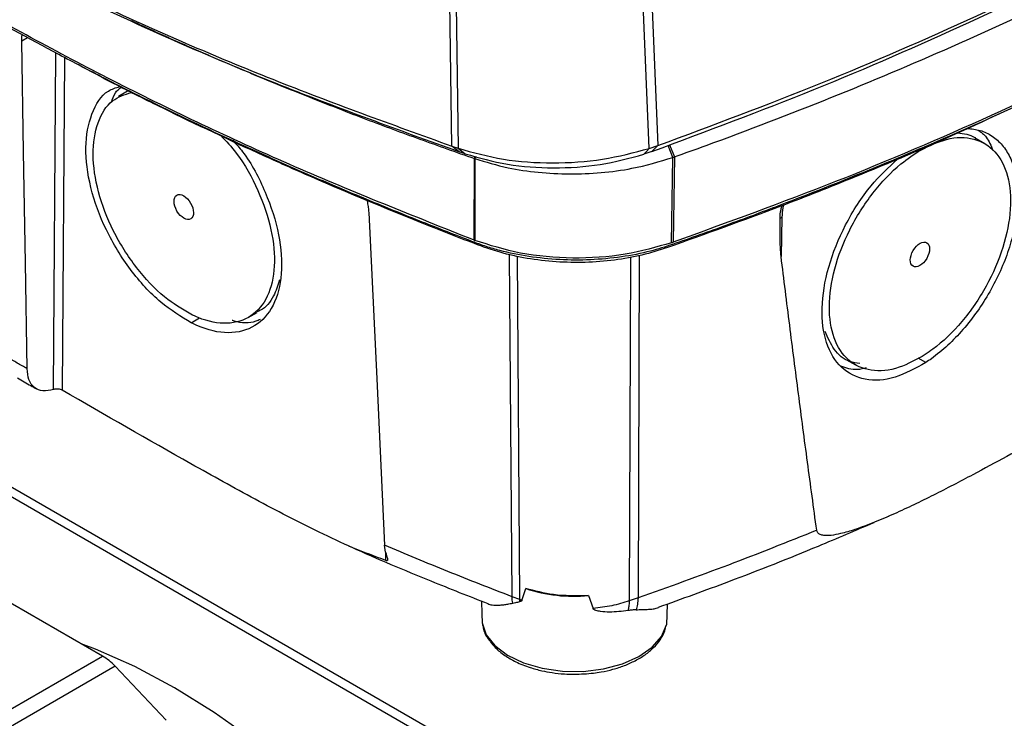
# Model space of a CAD drawing. Header units: millimetres. Extents: x 15 to 415, y 5 to 292.
# Tile 6 of 32: x 97 to 113, y 219 to 230. Entities that reach past the tile are written whole.
import ezdxf

# ---------------------------------------------------------------- set-up
doc = ezdxf.new("R2010")
doc.units = ezdxf.units.MM

msp = doc.modelspace()

# ---------------------------------------------------------------- linework, layer by layer
at = {"color": 7, "linetype": 'Continuous', "lineweight": 25}
for p, q in [((104.1676, 228.0212), (104.1367, 230.3307)), ((104.2348, 230.2931), (104.2692, 227.9863)), ((107.3439, 227.9844), (107.2462, 230.3079)), ((107.3849, 230.3574), (107.4833, 228.0314)), ((98.9497, 228.9048), (98.8076, 228.8193)), ((107.3439, 227.9844), (107.4833, 228.0314)), ((107.4833, 228.0314), (107.3855, 227.934)), ((112.7466, 228.056), (112.606, 228.1405)), ((104.1676, 228.0212), (104.2692, 227.9863)), ((104.283, 227.9315), (104.1676, 228.0212)), ((104.2692, 227.9863), (104.3839, 227.8967)), ((104.3839, 227.8967), (104.283, 227.9315)), ((107.3855, 227.934), (107.2549, 227.8896)), ((104.5288, 226.5083), (104.5301, 227.8227)), ((104.5386, 227.8197), (104.5376, 226.5049)), ((107.703, 226.468), (107.7218, 227.8387)), ((107.7461, 227.8472), (107.7283, 226.4768)), ((89.174, 227.1096), (110.3872, 214.8635)), ((110.3165, 214.741), (89.1033, 226.9872)), ((109.4773, 226.8803), (109.4626, 226.247)), ((104.5288, 226.5083), (104.5376, 226.5049)), ((98.5486, 219.8209), (87.8603, 225.9912)), ((100.8939, 225.2657), (101.0377, 225.3482)), ((110.5157, 224.5857), (110.6581, 224.5041)), ((111.0908, 222.0263), (111.1973, 222.0715)), ((103.1019, 221.4925), (103.0866, 221.6024)), ((105.2957, 220.7159), (105.3563, 220.9078)), ((105.2613, 220.7284), (105.137, 220.7753)), ((106.3632, 220.7926), (106.438, 220.5853)), ((107.1619, 220.7562), (107.0206, 220.7076)), ((104.6435, 220.7059), (104.6498, 220.498)), ((107.6307, 220.658), (107.6192, 220.3219)), ((104.6498, 220.498), (104.6546, 220.3532)), ((95.4374, 218.0248), (98.5486, 219.8209)), ((98.7513, 219.6606), (95.64, 217.8645))]:
    msp.add_line(p, q, dxfattribs=at)
at = {"color": 8, "linetype": 'Continuous', "lineweight": 25}
for p, q in [((97.3436, 229.764), (97.2512, 229.7107)), ((97.7602, 224.1071), (97.7982, 229.5224)), ((97.94, 229.447), (97.9024, 224.0962)), ((107.7218, 227.8387), (107.6457, 228.0336)), ((107.6687, 228.0424), (107.7461, 227.8472)), ((104.5301, 227.8227), (104.5437, 227.8577)), ((104.5525, 227.8555), (104.5386, 227.8197)), ((105.137, 220.7753), (105.0969, 226.2794)), ((105.2613, 220.7284), (105.2217, 226.2514)), ((107.0389, 226.2355), (107.0206, 220.7076)), ((107.1805, 226.261), (107.1619, 220.7562)), ((99.9775, 225.1792), (100.1115, 225.2591)), ((111.7897, 224.5405), (111.667, 224.6135)), ((103.1066, 221.3578), (103.1038, 221.4855))]:
    msp.add_line(p, q, dxfattribs=at)
at = {"color": 7, "linetype": 'Continuous', "lineweight": 25, "flags": 128}
for points in [[(97.3359, 224.4423), (97.3085, 226.1429), (97.2799, 227.9268), (97.2512, 229.7107)], [(107.2549, 227.8896), (107.2994, 227.937), (107.3439, 227.9844)], [(102.8311, 226.9531), (102.9589, 224.2778), (103.0866, 221.6024)], [(107.703, 226.468), (107.7062, 226.4691), (107.7093, 226.4702), (107.7125, 226.4713), (107.7156, 226.4724), (107.7188, 226.4735), (107.7219, 226.4746), (107.7251, 226.4757), (107.7283, 226.4768)], [(104.6546, 220.3532), (104.7223, 220.164), (104.8613, 219.9883), (105.0647, 219.8349), (105.3221, 219.7115), (105.6208, 219.6244), (105.9456, 219.5779), (106.2801, 219.5744), (106.6076, 219.614), (106.9116, 219.6948), (107.1767, 219.8126), (107.3896, 219.9616), (107.5396, 220.1343), (107.6192, 220.3219)], [(107.8416, 205.2281), (107.8165, 205.9793), (107.7415, 206.7548), (107.6169, 207.5499), (107.4436, 208.3596), (107.2226, 209.1789), (106.9553, 210.0028), (106.6433, 210.8262), (106.2886, 211.6441), (105.8933, 212.4513), (105.4599, 213.2429), (104.991, 214.0141), (104.4896, 214.76), (103.9587, 215.4761), (103.4016, 216.158), (102.8217, 216.8014), (102.2227, 217.4024), (101.6082, 217.9573), (100.9819, 218.4627), (100.3479, 218.9154), (99.7099, 219.3127), (99.0719, 219.652), (98.4378, 219.9314), (98.2055, 220.019)], [(98.7513, 219.6606), (99.5709, 218.7928)]]:
    msp.add_lwpolyline(points, dxfattribs=at)
at = {"color": 7, "linetype": 'Continuous', "lineweight": 25}
for centre, radius, start, end in [((106.1372, 223.2747), 2.4923, 251.74069, 275.20155), ((98.0596, 218.9946), 0.9602, 43.91692, 59.3813)]:
    msp.add_arc(centre, radius, start, end, dxfattribs=at)
for centre, major_axis in [((99.8568, 227.0416), (-0.1122, 0.1911)), ((111.6963, 226.2793), (0.1111, 0.1892))]:
    msp.add_ellipse(centre, major_axis=major_axis, ratio=0.5723222, dxfattribs=at)
for points, knots in [([(125.5887, 237.3658), (125.5889, 237.3638), (125.5995, 237.2644), (125.543, 237.0698), (125.4127, 236.7901), (125.2577, 236.6048), (125.1176, 236.4708), (124.8947, 236.2589), (124.5049, 235.8984), (123.791, 235.265), (122.8595, 234.4882), (121.8773, 233.7325), (120.8582, 232.9936), (120.0138, 232.416), (119.1413, 231.8527), (118.4732, 231.4376), (117.5641, 230.8939), (116.6281, 230.3654), (115.6666, 229.8527), (114.6884, 229.3507), (113.4346, 228.7435), (112.1415, 228.1644), (110.8073, 227.6013), (109.707, 227.1652), (108.5789, 226.7443), (108.0055, 226.5419), (107.7188, 226.4406)], [0, 0, 0, 0, 0.0004011, 0.0195472, 0.0381537, 0.0572998, 0.0596176, 0.0688888, 0.105975, 0.1430611, 0.2172436, 0.2914261, 0.3285122, 0.4026947, 0.4397809, 0.4768671, 0.5139532, 0.5881357, 0.6252219, 0.662308, 0.7364905, 0.810673, 0.8477592, 0.9238193, 0.9619023, 1, 1, 1, 1]), ([(89.3362, 235.9123), (89.98, 235.4091), (91.2953, 234.3811), (93.5191, 232.9321), (95.9349, 231.547), (98.524, 230.2625), (101.2572, 229.0725), (103.1977, 228.3715), (104.1676, 228.0212)], [0, 0, 0, 0, 0.16091494, 0.32874414, 0.49656187, 0.66439249, 0.83226017, 1, 1, 1, 1]), ([(107.7188, 226.4406), (107.6013, 226.4027), (107.3402, 226.3186), (106.8938, 226.2327), (106.4012, 226.1858), (105.8968, 226.1881), (105.4049, 226.2386), (105.0125, 226.32), (104.7563, 226.395), (104.6328, 226.4369), (104.5723, 226.4589), (104.5444, 226.4694), (104.5252, 226.4767), (104.4804, 226.4938), (104.3015, 226.5623), (103.86, 226.7333), (103.1871, 227.0019), (102.3902, 227.3328), (101.6041, 227.6722), (100.5707, 228.1359), (99.5598, 228.6161), (98.5727, 229.1123), (97.6017, 229.6191), (96.6553, 230.1413), (95.7348, 230.6785), (94.8317, 231.2254), (93.9551, 231.7868), (92.8939, 232.5057), (92.0729, 233.0944), (91.2808, 233.6959), (90.7014, 234.1534), (90.1365, 234.6169), (89.7594, 234.9399), (89.5217, 235.1465), (89.3814, 235.2772), (89.207, 235.4949), (89.1344, 235.6813), (89.0979, 235.775)], [0, 0, 0, 0, 0.0155563, 0.0345573, 0.0541094, 0.0731105, 0.0926626, 0.1116636, 0.1211395, 0.1258743, 0.1282414, 0.1294249, 0.1297207, 0.1309042, 0.1356381, 0.1545737, 0.1924462, 0.2303187, 0.2681912, 0.3060637, 0.3818185, 0.419691, 0.4575635, 0.5333183, 0.5711908, 0.6090633, 0.6848181, 0.7226906, 0.7984454, 0.8363179, 0.8741904, 0.9120629, 0.9499354, 0.9523024, 0.9617757, 0.9807767, 1, 1, 1, 1]), ([(104.5288, 226.5083), (103.5568, 226.8945), (101.6085, 227.6688), (98.8614, 228.9724), (96.2555, 230.3746), (93.8258, 231.8787), (91.5669, 233.4642), (90.2252, 234.5888), (89.5558, 235.1498)], [0, 0, 0, 0, 0.1660364, 0.3328267, 0.4999969, 0.6671678, 0.8339602, 1, 1, 1, 1]), ([(91.9975, 233.96), (92.5573, 233.5824), (93.85, 232.7103), (96.0862, 231.4479), (98.6597, 230.1655), (101.384, 228.98), (103.3168, 228.2809), (104.283, 227.9315)], [0, 0, 0, 0, 0.16030936, 0.37021999, 0.58018969, 0.79015445, 1, 1, 1, 1]), ([(107.4833, 228.0314), (108.3633, 228.359), (110.1231, 229.0142), (112.6256, 230.1066), (115.0268, 231.2681), (116.5181, 232.1072), (117.2636, 232.5267)], [0, 0, 0, 0, 0.25008184, 0.50007027, 0.75009283, 1, 1, 1, 1]), ([(107.3855, 227.934), (108.2619, 228.2605), (110.0149, 228.9134), (112.5075, 230.0022), (114.8996, 231.1594), (116.3851, 231.9953), (117.1277, 232.4132)], [0, 0, 0, 0, 0.25003909, 0.50007084, 0.75007947, 1, 1, 1, 1]), ([(107.7461, 227.8472), (107.9165, 227.9084), (108.7686, 228.2145), (110.2721, 228.7924), (111.8916, 229.4747), (113.4687, 230.1872), (114.6953, 230.7813), (116.1665, 231.5405), (117.005, 232.0131), (117.5579, 232.3247)], [0, 0, 0, 0, 0.0479038, 0.2395677, 0.4312316, 0.5270441, 0.7187079, 0.8145204, 1, 1, 1, 1]), ([(117.4969, 230.8939), (116.7519, 230.4784), (115.2606, 229.6468), (112.8609, 228.5024), (110.3614, 227.4314), (108.6054, 226.7948), (107.7283, 226.4768)], [0, 0, 0, 0, 0.2497681, 0.4999957, 0.7502254, 1, 1, 1, 1]), ([(99.0109, 230.0408), (99.0945, 230.0019), (99.2772, 229.9168), (99.5628, 229.7881), (99.8654, 229.6531), (100.17, 229.5196), (100.4764, 229.3873), (100.7847, 229.2564), (101.1299, 229.1122), (101.5126, 228.9552), (101.9338, 228.7862), (102.3583, 228.6196), (102.7861, 228.4553), (103.2173, 228.2933), (103.6516, 228.1339), (104.0889, 227.9767), (104.383, 227.874), (104.5301, 227.8227)], [0, 0, 0, 0, 0.0480428, 0.1049734, 0.161904, 0.2188473, 0.2757778, 0.3327084, 0.3896517, 0.4658651, 0.5420785, 0.6182919, 0.6945815, 0.770917, 0.8472525, 0.923588, 1, 1, 1, 1]), ([(97.2512, 229.7107), (97.2512, 229.7216), (97.2512, 229.7546), (97.2524, 229.7883), (97.2556, 229.8095), (97.2557, 229.8107)], [0, 0, 0, 0, 0.31874626, 0.95975499, 1, 1, 1, 1]), ([(107.6356, 226.3887), (107.5004, 226.3459), (107.23, 226.2603), (106.7809, 226.182), (106.316, 226.1448), (105.8404, 226.1539), (105.3779, 226.2089), (104.9318, 226.3069), (104.3701, 226.5119), (103.3782, 226.9052), (102.2457, 227.3746), (100.8644, 227.9871), (99.7868, 228.4972), (98.7951, 228.9884), (98.3489, 229.2284), (98.1575, 229.3314)], [0, 0, 0, 0, 0.0405281, 0.0810758, 0.1227775, 0.1637066, 0.2058258, 0.2466821, 0.2886687, 0.3804352, 0.5639954, 0.6557619, 0.8393221, 0.9310886, 1, 1, 1, 1]), ([(99.9775, 225.1792), (99.8115, 225.2795), (99.4684, 225.4869), (98.9841, 226.0199), (98.588, 226.6669), (98.3353, 227.359), (98.2519, 228.0192), (98.3557, 228.5575), (98.5599, 228.8968), (98.7629, 228.9592), (98.8263, 228.9786)], [0, 0, 0, 0, 0.1265345, 0.2615152, 0.3967538, 0.5324698, 0.6670798, 0.8031184, 0.9385336, 1, 1, 1, 1]), ([(99.9685, 225.3181), (99.8272, 225.4024), (99.5223, 225.5842), (99.0804, 226.0549), (98.7056, 226.6482), (98.4604, 227.2889), (98.3717, 227.9035), (98.4529, 228.4163), (98.6705, 228.775), (98.9072, 228.8502), (99.0148, 228.8843)], [0, 0, 0, 0, 0.1118976, 0.2414014, 0.3714604, 0.5016279, 0.6308984, 0.7615855, 0.8916751, 1, 1, 1, 1]), ([(98.694, 228.7223), (98.7112, 228.7782), (98.7434, 228.8829), (98.8146, 228.9408), (98.8479, 228.9679)], [0, 0, 0, 0, 0.5331286, 1, 1, 1, 1]), ([(113.3402, 228.7102), (112.8387, 228.4756), (111.9626, 228.0656), (110.6547, 227.5234), (109.2677, 226.9727), (108.2467, 226.6074), (107.6356, 226.3887)], [0, 0, 0, 0, 0.2771617, 0.4842354, 0.6913092, 1, 1, 1, 1]), ([(100.4533, 228.1913), (100.5386, 228.1003), (100.7753, 227.8476), (101.0681, 227.3093), (101.2849, 226.6734), (101.3385, 226.0731), (101.2262, 225.584), (100.9577, 225.2589), (100.566, 225.137), (100.2111, 225.2039), (100.0088, 225.2992), (99.9685, 225.3181)], [0, 0, 0, 0, 0.07212831, 0.20015793, 0.328467, 0.45574724, 0.58414436, 0.71198114, 0.8404254, 0.96826258, 1, 1, 1, 1]), ([(112.4553, 228.3054), (112.5263, 228.2983), (112.6722, 228.2837), (112.8621, 228.1901), (113.0248, 228.0461), (113.1511, 227.8489), (113.2336, 227.6083), (113.2742, 227.3298), (113.2694, 227.0243), (113.2203, 226.6946), (113.1283, 226.3556), (112.9941, 226.0121), (112.8254, 225.6789), (112.6219, 225.3595), (112.394, 225.0687), (112.1444, 224.8108), (111.9401, 224.642), (111.8202, 224.5611), (111.7897, 224.5405)], [0, 0, 0, 0, 0.06121244, 0.12561258, 0.1918547, 0.2566692, 0.32342084, 0.38757772, 0.45356497, 0.51816197, 0.58463178, 0.64898545, 0.71516254, 0.7799078, 0.84653832, 0.91101193, 0.97738031, 1, 1, 1, 1]), ([(112.3009, 228.2348), (112.402, 228.2251), (112.5152, 228.2142), (112.5938, 228.1426), (112.6022, 228.1349)], [0, 0, 0, 0, 0.89276227, 1, 1, 1, 1]), ([(112.6321, 228.2779), (112.6794, 228.2443), (112.7851, 228.1689), (112.8385, 228.0272), (112.8681, 227.9487)], [0, 0, 0, 0, 0.4462964, 1, 1, 1, 1]), ([(100.6457, 228.1152), (100.6989, 228.0553), (100.9122, 227.8158), (101.187, 227.277), (101.4108, 226.5925), (101.4544, 225.9498), (101.32, 225.4337), (101.0191, 225.0978), (100.5878, 224.9826), (100.2137, 225.066), (100.008, 225.1646), (99.9775, 225.1792)], [0, 0, 0, 0, 0.0442881, 0.1772808, 0.3111922, 0.4436741, 0.5770895, 0.709976, 0.84371, 0.9768911, 1, 1, 1, 1]), ([(111.709, 227.9586), (111.8498, 228.026), (112.1538, 228.1715), (112.5786, 228.1669), (112.9245, 227.9608), (113.1309, 227.5622), (113.1764, 227.0209), (113.0555, 226.3967), (112.7798, 225.7576), (112.3827, 225.1803), (112.0257, 224.8363), (111.8231, 224.6977), (111.7828, 224.6702)], [0, 0, 0, 0, 0.0944915, 0.2041767, 0.3139859, 0.4240348, 0.5332012, 0.6433256, 0.7529694, 0.8631343, 0.9727784, 1, 1, 1, 1]), ([(104.2692, 227.9863), (104.5063, 227.9202), (104.9806, 227.7878), (105.7883, 227.7348), (106.6034, 227.787), (107.0971, 227.9186), (107.3439, 227.9844)], [0, 0, 0, 0, 0.2501056, 0.5001617, 0.7501856, 1, 1, 1, 1]), ([(104.3839, 227.8967), (104.6053, 227.8338), (105.048, 227.7079), (105.8022, 227.6564), (106.5635, 227.7043), (107.0245, 227.8279), (107.2549, 227.8896)], [0, 0, 0, 0, 0.25005968, 0.5001127, 0.75015975, 1, 1, 1, 1]), ([(111.7828, 224.6702), (111.6415, 224.5913), (111.3366, 224.4211), (110.898, 224.3835), (110.529, 224.5473), (110.2913, 224.9095), (110.2118, 225.4262), (110.2992, 226.0396), (110.5462, 226.6838), (110.9226, 227.2775), (111.3328, 227.7133), (111.6023, 227.889), (111.709, 227.9586)], [0, 0, 0, 0, 0.0904768, 0.1951903, 0.3003527, 0.4056028, 0.5101277, 0.6157981, 0.7209852, 0.8267195, 0.9313378, 1, 1, 1, 1]), ([(104.5301, 227.8227), (104.5317, 227.8221), (104.5345, 227.8211), (104.5374, 227.8201), (104.5386, 227.8197)], [0, 0, 0, 0, 0.56000011, 1, 1, 1, 1]), ([(104.5386, 227.8197), (104.7129, 227.7667), (105.0343, 227.6691), (105.5552, 227.5937), (106.0602, 227.5658), (106.5689, 227.5886), (107.1399, 227.6636), (107.5067, 227.774), (107.7218, 227.8387)], [0, 0, 0, 0, 0.1795662, 0.331019, 0.4824716, 0.6339242, 0.7853766, 1, 1, 1, 1]), ([(107.7218, 227.8387), (107.7264, 227.8403), (107.7345, 227.8431), (107.7426, 227.846), (107.7461, 227.8472)], [0, 0, 0, 0, 0.5600066, 1, 1, 1, 1]), ([(111.7897, 224.5405), (111.6238, 224.4492), (111.2808, 224.2605), (110.8003, 224.2365), (110.4107, 224.4299), (110.166, 224.8354), (110.0934, 225.4033), (110.2008, 226.0717), (110.4799, 226.7624), (110.8724, 227.3827), (111.1892, 227.6768), (111.3346, 227.8117)], [0, 0, 0, 0, 0.1062943, 0.2196828, 0.333288, 0.4472943, 0.5603715, 0.6746487, 0.7884023, 0.9029246, 1, 1, 1, 1]), ([(102.7988, 227.1542), (102.8023, 227.1408), (102.8127, 227.0999), (102.8252, 227.0321), (102.8291, 226.9795), (102.8311, 226.9531)], [0, 0, 0, 0, 0.1937447, 0.5956925, 1, 1, 1, 1]), ([(109.4485, 226.8535), (109.4485, 226.9021), (109.4484, 226.97), (109.4747, 227.0433), (109.4821, 227.0642)], [0, 0, 0, 0, 0.7149326, 1, 1, 1, 1]), ([(109.4626, 226.247), (109.4591, 226.2944), (109.4445, 226.4921), (109.4467, 226.6974), (109.4485, 226.8535)], [0, 0, 0, 0, 0.2397931, 1, 1, 1, 1]), ([(109.4485, 226.8535), (109.4518, 226.8585), (109.4586, 226.8684), (109.471, 226.8763), (109.4773, 226.8803)], [0, 0, 0, 0, 0.4975499, 1, 1, 1, 1]), ([(107.703, 226.468), (107.4581, 226.3974), (106.9583, 226.2532), (106.1103, 226.2012), (105.2667, 226.273), (104.7774, 226.4286), (104.5376, 226.5049)], [0, 0, 0, 0, 0.2449785, 0.5, 0.7550215, 1, 1, 1, 1]), ([(110.0363, 221.843), (109.9865, 222.2086), (109.8869, 222.9396), (109.7422, 224.0396), (109.6004, 225.1418), (109.5086, 225.8786), (109.4626, 226.247)], [0, 0, 0, 0, 0.24999293, 0.49998899, 0.74999332, 1, 1, 1, 1]), ([(101.3979, 225.8688), (101.369, 225.7798), (101.303, 225.5769), (101.1672, 225.4085), (101.0522, 225.3654), (101.0326, 225.3581)], [0, 0, 0, 0, 0.3926961, 0.8962047, 1, 1, 1, 1]), ([(101.0868, 225.2341), (101.0632, 225.2236), (100.9402, 225.1689), (100.78, 225.1667), (100.6426, 225.2157), (100.6366, 225.2179)], [0, 0, 0, 0, 0.18499, 0.9640056, 1, 1, 1, 1]), ([(110.7287, 224.5244), (110.6738, 224.5327), (110.5095, 224.5577), (110.3077, 224.7284), (110.2156, 224.9394), (110.1717, 225.0401)], [0, 0, 0, 0, 0.2074054, 0.6216162, 1, 1, 1, 1]), ([(97.3359, 224.4423), (97.2829, 224.4727), (97.177, 224.5334), (97.0717, 224.5946), (97.0191, 224.6252)], [0, 0, 0, 0, 0.4999445, 1, 1, 1, 1]), ([(97.7602, 224.1071), (97.702, 224.0939), (97.5857, 224.0674), (97.4486, 224.1285), (97.3558, 224.2529), (97.3424, 224.38), (97.3359, 224.4423)], [0, 0, 0, 0, 0.252554, 0.505089, 0.7574725, 1, 1, 1, 1]), ([(110.8333, 224.4534), (110.7853, 224.4422), (110.6321, 224.4065), (110.5082, 224.4531), (110.4231, 224.4851)], [0, 0, 0, 0, 0.3131636, 1, 1, 1, 1]), ([(97.1831, 224.2946), (97.2539, 224.2527), (97.3549, 224.1931), (97.458, 224.1347), (97.4889, 224.1172)], [0, 0, 0, 0, 0.7008585, 1, 1, 1, 1]), ([(97.9024, 224.0962), (97.8936, 224.1004), (97.8761, 224.1088), (97.8428, 224.1151), (97.8089, 224.1163), (97.7802, 224.113), (97.7661, 224.1088), (97.7602, 224.1071)], [0, 0, 0, 0, 0.2126184, 0.4252525, 0.6374661, 0.8494431, 1, 1, 1, 1]), ([(103.1066, 221.3578), (102.9298, 221.4231), (102.5752, 221.5541), (101.8731, 221.8862), (101.005, 222.3365), (99.6268, 223.102), (98.5923, 223.6984), (97.9024, 224.0962)], [0, 0, 0, 0, 0.103444, 0.207436, 0.4052616, 0.6033521, 1, 1, 1, 1]), ([(113.6353, 223.3347), (113.4541, 223.2333), (113.0915, 223.0305), (112.5181, 222.7194), (112.0208, 222.4604), (111.5998, 222.2537), (111.2828, 222.1062), (110.965, 221.9698), (110.6763, 221.8613), (110.4437, 221.7921), (110.2943, 221.763), (110.1986, 221.7562), (110.1345, 221.76), (110.0823, 221.776), (110.0472, 221.8024), (110.0393, 221.8317), (110.0363, 221.8431)], [0, 0, 0, 0, 0.14670827, 0.29343687, 0.46423742, 0.54971674, 0.63523709, 0.72214653, 0.80923173, 0.87268945, 0.9160791, 0.93678517, 0.95766082, 0.97536952, 0.99042291, 1, 1, 1, 1]), ([(107.49, 220.6066), (107.8695, 220.7432), (108.7427, 221.0575), (109.8972, 221.5155), (110.6625, 221.8433), (110.9603, 221.9709)], [0, 0, 0, 0, 0.31951906, 0.73519146, 1, 1, 1, 1]), ([(110.0362, 221.843), (109.5651, 221.6547), (108.6231, 221.2782), (107.6489, 220.9302), (107.1619, 220.7562)], [0, 0, 0, 0, 0.5001447, 1, 1, 1, 1]), ([(102.505, 221.5946), (102.5223, 221.5868), (102.9544, 221.3913), (103.6986, 221.0773), (104.4414, 220.785), (104.7489, 220.664)], [0, 0, 0, 0, 0.02391226, 0.59589863, 1, 1, 1, 1]), ([(105.137, 220.7753), (104.791, 220.9095), (104.0989, 221.1781), (103.4241, 221.461), (103.0866, 221.6024)], [0, 0, 0, 0, 0.4999038, 1, 1, 1, 1]), ([(103.1019, 221.4925), (103.1068, 221.4742), (103.1166, 221.4373), (103.1299, 221.3973), (103.136, 221.3705), (103.1343, 221.3577), (103.1249, 221.354), (103.1151, 221.3552), (103.1083, 221.3573), (103.1066, 221.3578)], [0, 0, 0, 0, 0.2495844, 0.5034919, 0.6597157, 0.8168232, 0.9040947, 0.9771231, 1, 1, 1, 1]), ([(106.3632, 220.7926), (106.1726, 220.7895), (105.8207, 220.7837), (105.5023, 220.8688), (105.3563, 220.9078)], [0, 0, 0, 0, 0.5417453, 1, 1, 1, 1]), ([(105.1465, 220.672), (105.1441, 220.6883), (105.1392, 220.721), (105.1378, 220.7572), (105.137, 220.7753)], [0, 0, 0, 0, 0.5000121, 1, 1, 1, 1]), ([(107.1619, 220.7562), (107.16, 220.7204), (107.1561, 220.6489), (107.1397, 220.5937), (107.1314, 220.5661)], [0, 0, 0, 0, 0.5000149, 1, 1, 1, 1]), ([(104.7491, 220.6644), (104.7696, 220.656), (104.8221, 220.6347), (104.9153, 220.6374), (105.0045, 220.6467), (105.0704, 220.657), (105.1197, 220.6667), (105.1465, 220.672)], [0, 0, 0, 0, 0.2240037, 0.5727544, 0.7058975, 0.8394109, 1, 1, 1, 1]), ([(105.1465, 220.672), (105.1624, 220.6753), (105.1889, 220.6807), (105.2277, 220.6893), (105.251, 220.6939), (105.2627, 220.6961)], [0, 0, 0, 0, 0.4234607, 0.7116123, 1, 1, 1, 1]), ([(105.2957, 220.7159), (105.2899, 220.7179), (105.2784, 220.7221), (105.267, 220.7263), (105.2613, 220.7284)], [0, 0, 0, 0, 0.50001879, 1, 1, 1, 1]), ([(105.2627, 220.6961), (105.2624, 220.7021), (105.2618, 220.7127), (105.2615, 220.7236), (105.2613, 220.7284)], [0, 0, 0, 0, 0.55999639, 1, 1, 1, 1]), ([(105.2957, 220.7159), (105.2946, 220.7135), (105.2923, 220.7084), (105.2815, 220.7006), (105.2706, 220.698), (105.2627, 220.6961)], [0, 0, 0, 0, 0.1864767, 0.4092102, 1, 1, 1, 1]), ([(107.0206, 220.7076), (106.9285, 220.6794), (106.7442, 220.6228), (106.5401, 220.5978), (106.438, 220.5853)], [0, 0, 0, 0, 0.4997965, 1, 1, 1, 1]), ([(107.0206, 220.7076), (107.0191, 220.6761), (107.0163, 220.6197), (107.0059, 220.5732), (107.0013, 220.5527)], [0, 0, 0, 0, 0.5598996, 1, 1, 1, 1]), ([(107.1314, 220.5661), (107.1632, 220.5671), (107.2268, 220.569), (107.3107, 220.5706), (107.387, 220.5772), (107.4491, 220.5859), (107.479, 220.5994), (107.4906, 220.6047)], [0, 0, 0, 0, 0.2117141, 0.4251166, 0.6424545, 0.8611379, 1, 1, 1, 1]), ([(107.0013, 220.5527), (106.9029, 220.54), (106.7609, 220.5217), (106.5809, 220.5335), (106.497, 220.5494), (106.4584, 220.5644), (106.4429, 220.5759), (106.4395, 220.5824), (106.438, 220.5853)], [0, 0, 0, 0, 0.5338425, 0.770503, 0.8970656, 0.9584022, 0.9811632, 1, 1, 1, 1]), ([(107.1314, 220.5661), (107.111, 220.5649), (107.0803, 220.5632), (107.0362, 220.5584), (107.013, 220.5546), (107.0013, 220.5527)], [0, 0, 0, 0, 0.497498, 0.7482824, 1, 1, 1, 1]), ([(104.6605, 220.3439), (104.6639, 220.3185), (104.6752, 220.2352), (104.7102, 220.1499), (104.7533, 220.0973), (104.7558, 220.0942)], [0, 0, 0, 0, 0.2916437, 0.958668, 1, 1, 1, 1]), ([(106.1399, 219.5286), (106.2428, 219.5321), (106.3875, 219.5369), (106.5937, 219.5689), (106.7621, 219.6063), (106.9479, 219.6666), (107.123, 219.7449), (107.2817, 219.8414), (107.418, 219.9545), (107.5235, 220.0835), (107.5932, 220.2026), (107.6052, 220.2808), (107.6094, 220.3081)], [0, 0, 0, 0, 0.14609906, 0.2052928, 0.30232804, 0.40111268, 0.5051805, 0.61173953, 0.72002086, 0.82960002, 0.94067318, 1, 1, 1, 1]), ([(104.7558, 220.0942), (104.7903, 220.0473), (104.8606, 219.9518), (105.0128, 219.8303), (105.1999, 219.7214), (105.4037, 219.6397), (105.6037, 219.5853), (105.7889, 219.5513), (105.9646, 219.5319), (106.0856, 219.5296), (106.1399, 219.5286)], [0, 0, 0, 0, 0.1389916, 0.2832686, 0.4220146, 0.5790407, 0.6975611, 0.794483, 0.9078919, 1, 1, 1, 1])]:
    msp.add_open_spline(points, degree=3, knots=knots, dxfattribs=at)
at = {"color": 8, "linetype": 'Continuous', "lineweight": 25}
msp.add_open_spline([(109.5048, 227.0731), (109.5008, 227.0589), (109.4822, 226.9916), (109.4794, 226.9293), (109.4773, 226.8803)], degree=3, knots=[0, 0, 0, 0, 0.2125885, 1, 1, 1, 1], dxfattribs=at)

doc.saveas('drawing.dxf')
